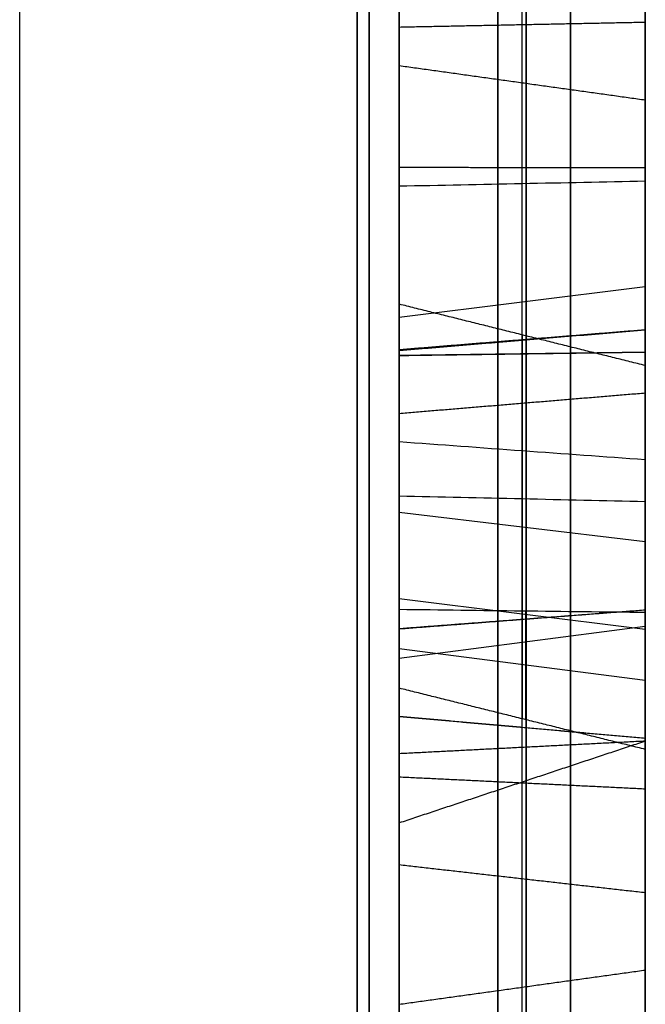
# Model space of a CAD drawing. Header units: millimetres. Extents: x 0 to 290, y -65 to 65.
# Tile 234 of 256: x 241.364 to 242, y 28.825 to 29.825. Entities that reach past the tile are written whole.
import ezdxf

# ---------------------------------------------------------------- set-up
doc = ezdxf.new("R2010")
doc.units = ezdxf.units.MM
doc.layers.add('Layer 01', color=7, linetype='Continuous', true_color=0x000000)

# ---------------------------------------------------------------- blocks, each defined once
blk = doc.blocks.new('Block 01')
at = {"layer": 'Layer 01'}
for p, q in [((242, 33.6033, 37.0708), (242, 16.0966, 37.0708)), ((241.75, 31.2111, -30.0958), (241.75, 29.0722, -30.0958)), ((241.8786, 30.2026, -32.4262), (241.8786, 28.1847, -30.2241)), ((241.875, 29.0505, -29.7872), (241.875, 30.0368, -28.8009)), ((242, 29.9727, -36.9266), (242, 28.6177, -36.9266)), ((241.8788, 29.8395, -28.6027), (241.8788, 28.6027, -29.8395)), ((241.75, 29.5229, -29.2837), (242, 29.5541, -29.3148)), ((241.875, 29.5048, -32.1663), (241.875, 29.1148, -32.5237)), ((241.875, 27.9354, -30.4535), (241.875, 29.5048, -32.1663)), ((241.75, 29.3247, -32.3612), (242, 29.2949, -32.3287)), ((241.75, 29.3025, -35.7164), (241.75, 29.3025, -36.0654)), ((241.75, 29.3025, -37.8055), (241.75, 29.3025, -38.1522)), ((242, 29.3031, -36.1231), (242, 29.3031, -37.7496)), ((241.75, 29.2628, -31.4341), (241.75, 28.8639, -31.4341)), ((241.75, 29.2371, -29.2371), (242, 29.206, -29.206)), ((241.8786, 29.1139, -32.5236), (241.8786, 29.2241, -32.6439)), ((241.75, 29.1763, -31.3398), (242, 29.2088, -31.31)), ((241.75, 29.1864, -32.5692), (242, 29.1539, -32.599)), ((241.75, 29.0685, -31.6575), (241.75, 29.0685, -31.2222))]:
    blk.add_line(p, q, dxfattribs=at)
at = {"layer": 'Layer 01', "extrusion": (-1, 1.81362e-10, -3.14134e-10)}
blk.add_arc((0, 0, -241.7071), 39.7071, 217.05776, 262.94224, dxfattribs=at)
at = {"layer": 'Layer 01', "extrusion": (-1, 1.81357e-10, 3.14112e-10)}
blk.add_arc((0, 0, -241.7071), 39.7071, 97.05776, 142.94224, dxfattribs=at)
at = {"layer": 'Layer 01', "extrusion": (1, -6.98079e-10, 5.60357e-09)}
blk.add_arc((0, 0, 241.3644), 39.3644, 277.10119, 322.89881, dxfattribs=at)
at = {"layer": 'Layer 01', "extrusion": (-1, 3.29704e-09, 5.71067e-09)}
blk.add_arc((0, 0, -241.3644), 39.3644, 97.10119, 142.89881, dxfattribs=at)
at = {"layer": 'Layer 01'}
for points, weights in [([(241.7193, 41.1984, -29.5994), (241.7193, 32.5666, -41.6136), (241.7193, 19.7551, -49.0103), (241.7193, 5.0346, -50.4785)], [0.85966990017, 0.808876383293, 0.808876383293, 0.85966990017]), ([(241.7193, 5.0346, 50.4785), (241.7193, 19.7551, 49.0103), (241.7193, 32.5666, 41.6136), (241.7193, 41.1984, 29.5994)], [0.859669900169, 0.808876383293, 0.808876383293, 0.859669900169]), ([(241.924, 31.9465, -24.1239), (241.924, 25.3284, -32.888), (241.924, 15.8176, -38.3791), (241.924, 4.9187, -39.7285)], [0.961939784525, 0.911212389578, 0.911212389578, 0.961939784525]), ([(241.924, 4.9187, 39.7285), (241.924, 15.8176, 38.3791), (241.924, 25.3284, 32.888), (241.924, 31.9465, 24.1239)], [0.961939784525, 0.911212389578, 0.911212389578, 0.961939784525])]:
    blk.add_rational_spline(points, weights, degree=3, dxfattribs=at)
for points, knots in [([(242, 40.6342, -29.1941), (242, 39.6103, -30.6193), (242, 37.9715, -32.6655), (242, 35.8795, -34.8925), (242, 34.7885, -35.9659), (242, 34.2317, -36.4926), (242, 33.9907, -36.7162), (242, 33.8295, -36.8647), (242, 33.75, -36.9375), (242, 33.0073, -37.6132), (242, 31.9942, -38.4864), (242, 30.7726, -39.4567), (242, 30.2405, -39.8622), (242, 29.8839, -40.1303), (242, 29.7056, -40.2624), (242, 28.075, -41.4542), (242, 26.5719, -42.4333), (242, 24.2398, -43.7798), (242, 23.0572, -44.4209), (242, 21.6486, -45.1124), (242, 21.0387, -45.3967), (242, 20.6308, -45.5835), (242, 20.4248, -45.6761), (242, 19.4044, -46.127), (242, 18.1671, -46.6346), (242, 16.7011, -47.1684), (242, 15.9625, -47.4207), (242, 15.6447, -47.5257), (242, 15.4326, -47.5949), (242, 15.3246, -47.6298), (242, 11.8767, -48.7309), (242, 8.4585, -49.4389), (242, 4.9657, -49.7873)], [0, 0, 0, 0, 5.309603, 7.964405, 9.291805, 9.955506, 10.287356, 10.287356, 10.619206, 10.619206, 13.274008, 14.601409, 15.265109, 15.265109, 15.928809, 15.928809, 21.238412, 21.238412, 23.893214, 25.220615, 25.884315, 25.884315, 26.548016, 26.548016, 29.202817, 30.530218, 31.193918, 31.525769, 31.525769, 31.857619, 31.857619, 42.476825, 42.476825, 42.476825, 42.476825]), ([(242, 4.9657, 49.7873), (242, 6.7119, 49.6131), (242, 9.3034, 49.217), (242, 12.278, 48.5188), (242, 13.7531, 48.1107), (242, 14.4876, 47.8918), (242, 14.8018, 47.7949), (242, 15.0111, 47.7296), (242, 15.1138, 47.6971), (242, 16.0703, 47.3917), (242, 17.333, 46.951), (242, 18.7842, 46.3782), (242, 19.4015, 46.1201), (242, 19.8119, 45.9453), (242, 20.0155, 45.857), (242, 21.8629, 45.0407), (242, 23.4623, 44.2286), (242, 25.7946, 42.8822), (242, 26.941, 42.1785), (242, 28.2442, 41.3044), (242, 28.7953, 40.9184), (242, 29.1611, 40.6585), (242, 29.3443, 40.5265), (242, 30.2449, 39.8682), (242, 31.3032, 39.0504), (242, 32.4985, 38.0477), (242, 33.0863, 37.5342), (242, 33.3361, 37.3115), (242, 33.5021, 37.1625), (242, 33.5863, 37.0864), (242, 36.2639, 34.6509), (242, 38.5861, 32.0447), (242, 40.6342, 29.1941)], [0, 0, 0, 0, 5.309603, 7.964405, 9.291805, 9.955506, 10.287356, 10.287356, 10.619206, 10.619206, 13.274008, 14.601409, 15.265109, 15.265109, 15.928809, 15.928809, 21.238412, 21.238412, 23.893214, 25.220615, 25.884315, 25.884315, 26.548016, 26.548016, 29.202817, 30.530218, 31.193918, 31.525769, 31.525769, 31.857619, 31.857619, 42.476825, 42.476825, 42.476825, 42.476825]), ([(242, 4.9657, -40.108), (242, 6.2947, -39.9434), (242, 8.2665, -39.5997), (242, 10.5286, -39.029), (242, 11.6501, -38.7013), (242, 12.2085, -38.5268), (242, 12.4473, -38.4497), (242, 12.6063, -38.3979), (242, 12.6842, -38.3722), (242, 15.3587, -37.4819), (242, 17.8399, -36.3664), (242, 21.3907, -34.3164), (242, 23.1057, -33.2074), (242, 25.0007, -31.7665), (242, 25.9218, -31.0093), (242, 26.3758, -30.6216), (242, 26.5689, -30.4534), (242, 26.6974, -30.3409), (242, 26.7627, -30.2832), (242, 28.8286, -28.4499), (242, 30.6374, -26.4921), (242, 32.2517, -24.3544)], [0, 0, 0, 0, 4.049899, 6.074849, 7.087324, 7.593561, 7.84668, 7.84668, 8.099798, 8.099798, 16.199597, 16.199597, 20.249496, 22.274446, 23.28692, 23.793158, 24.046277, 24.046277, 24.299395, 24.299395, 32.399194, 32.399194, 32.399194, 32.399194]), ([(242, 32.2517, 24.3544), (242, 31.4447, 25.4231), (242, 30.1611, 26.9588), (242, 28.5358, 28.6325), (242, 27.6912, 29.4399), (242, 27.2609, 29.8362), (242, 27.0748, 30.0045), (242, 26.9504, 30.1163), (242, 26.8892, 30.171), (242, 24.7809, 32.042), (242, 22.5743, 33.633), (242, 19.0235, 35.6831), (242, 17.2056, 36.6138), (242, 15.0103, 37.5345), (242, 13.894, 37.9536), (242, 13.3312, 38.1529), (242, 13.089, 38.2361), (242, 12.9273, 38.291), (242, 12.8447, 38.3188), (242, 10.224, 39.1913), (242, 7.6241, 39.7788), (242, 4.9657, 40.108)], [0, 0, 0, 0, 4.049899, 6.074849, 7.087324, 7.593561, 7.84668, 7.84668, 8.099798, 8.099798, 16.199597, 16.199597, 20.249496, 22.274446, 23.28692, 23.793158, 24.046277, 24.046277, 24.299395, 24.299395, 32.399194, 32.399194, 32.399194, 32.399194]), ([(241.75, 29.7785, -36.5699), (241.75, 30.0103, -36.8698), (241.75, 30.1562, -37.132), (241.75, 30.2197, -37.3629), (241.75, 30.2198, -37.363), (241.75, 30.2198, -37.3631), (241.75, 30.2198, -37.3632)], [0, 0, 0, 0, 0.9186503, 0.9186503, 0.9186503, 0.9189099, 0.9189099, 0.9189099, 0.9189099]), ([(241.85, 29.7645, -36.5807), (241.85, 29.9955, -36.8795), (241.85, 30.1401, -37.14), (241.85, 30.2027, -37.3676), (241.85, 30.2028, -37.3677), (241.85, 30.2028, -37.3677), (241.85, 30.2028, -37.3678)], [0, 0, 0, 0, 0.990099, 0.990099, 0.990099, 0.9903136, 0.9903136, 0.9903136, 0.9903136]), ([(241.75, 29.4837, -29.8997), (241.75, 29.4837, -29.8997), (241.75, 29.4838, -29.8997), (241.75, 29.4838, -29.8997), (241.75, 29.6115, -29.9093), (241.75, 29.8142, -29.9068), (241.75, 30.0952, -29.8959), (241.75, 30.0955, -29.8959), (241.75, 30.0957, -29.8959), (241.75, 30.096, -29.8959)], [-0.6128684, -0.6128684, -0.6128684, -0.6128684, -0.6127425, -0.6127425, -0.6127425, -0.0007345, -0.0007345, -0.0007345, 0, 0, 0, 0]), ([(241.85, 30.095, -29.8783), (241.85, 30.0948, -29.8783), (241.85, 30.0947, -29.8783), (241.85, 30.0946, -29.8783), (241.85, 29.8138, -29.8892), (241.85, 29.6113, -29.8916), (241.85, 29.4851, -29.8821), (241.85, 29.4851, -29.8821), (241.85, 29.4851, -29.8821), (241.85, 29.4851, -29.8821)], [0.0092919, 0.0092919, 0.0092919, 0.0092919, 0.0098039, 0.0098039, 0.0098039, 0.9901961, 0.9901961, 0.9901961, 0.9903933, 0.9903933, 0.9903933, 0.9903933]), ([(241.75, 30.0674, -37.9167), (241.75, 30.0673, -37.9168), (241.75, 30.0673, -37.9168), (241.75, 30.0672, -37.9169), (241.75, 29.9024, -38.0427), (241.75, 29.7034, -38.0411), (241.75, 29.4896, -37.9295), (241.75, 29.4894, -37.9294), (241.75, 29.4893, -37.9293), (241.75, 29.4891, -37.9293)], [0, 0, 0, 0, 0.0002556, 0.0002556, 0.0002556, 0.6478352, 0.6478352, 0.6478352, 0.648291, 0.648291, 0.648291, 0.648291]), ([(241.85, 30.0566, -37.9028), (241.85, 30.0566, -37.9028), (241.85, 30.0565, -37.9028), (241.85, 30.0565, -37.9029), (241.85, 29.8981, -38.0238), (241.85, 29.7077, -38.0234), (241.85, 29.4977, -37.9138), (241.85, 29.4976, -37.9138), (241.85, 29.4976, -37.9138), (241.85, 29.4975, -37.9137)], [0.009543, 0.009543, 0.009543, 0.009543, 0.0098039, 0.0098039, 0.0098039, 0.9901961, 0.9901961, 0.9901961, 0.9905666, 0.9905666, 0.9905666, 0.9905666]), ([(241.85, 30.0476, -36.3618), (241.85, 29.7923, -36.0315), (241.85, 29.5139, -35.7939), (241.85, 29.2138, -35.6509), (241.85, 29.2138, -35.6509), (241.85, 29.2138, -35.6509), (241.85, 29.2137, -35.6509)], [0, 0, 0, 0, 0.990099, 0.990099, 0.990099, 0.990211, 0.990211, 0.990211, 0.990211]), ([(241.75, 29.2061, -35.6667), (241.75, 29.2061, -35.6668), (241.75, 29.2062, -35.6668), (241.75, 29.2062, -35.6668), (241.75, 29.5033, -35.8084), (241.75, 29.7797, -36.044), (241.75, 30.0337, -36.3726)], [-1.10778, -1.10778, -1.10778, -1.10778, -1.107588, -1.107588, -1.107588, 0, 0, 0, 0]), ([(241.75, 29.117, -35.9361), (241.75, 29.117, -35.9361), (241.75, 29.1171, -35.9361), (241.75, 29.1171, -35.9361), (241.75, 29.3264, -36.0585), (241.75, 29.546, -36.2691), (241.75, 29.7785, -36.5699)], [0, 0, 0, 0, 0.0000955, 0.0000955, 0.0000955, 0.9269744, 0.9269744, 0.9269744, 0.9269744]), ([(241.85, 29.1081, -35.9513), (241.85, 29.1082, -35.9513), (241.85, 29.1082, -35.9513), (241.85, 29.1082, -35.9514), (241.85, 29.3146, -36.072), (241.85, 29.5329, -36.2809), (241.85, 29.7645, -36.5807)], [0.0098204, 0.0098204, 0.0098204, 0.0098204, 0.009901, 0.009901, 0.009901, 1, 1, 1, 1]), ([(241.75, 29.4891, -37.9293), (241.75, 29.489, -37.9292), (241.75, 29.4889, -37.9291), (241.75, 29.4887, -37.929), (241.75, 29.2766, -37.8126), (241.75, 29.0567, -37.6071), (241.75, 28.8248, -37.307)], [0, 0, 0, 0, 0.0004558, 0.0004558, 0.0004558, 0.922739, 0.922739, 0.922739, 0.922739]), ([(241.85, 29.4975, -37.9137), (241.85, 29.4974, -37.9137), (241.85, 29.4973, -37.9136), (241.85, 29.4972, -37.9136), (241.85, 29.2882, -37.7989), (241.85, 29.0698, -37.5952), (241.85, 28.8387, -37.2962)], [0.0095156, 0.0095156, 0.0095156, 0.0095156, 0.009901, 0.009901, 0.009901, 1, 1, 1, 1]), ([(241.75, 29.009, -29.7976), (241.75, 29.0324, -29.8047), (241.75, 29.0559, -29.8118), (241.75, 29.0793, -29.8189), (241.75, 29.2219, -29.8623), (241.75, 29.3552, -29.8893), (241.75, 29.4836, -29.8997), (241.75, 29.4836, -29.8997), (241.75, 29.4836, -29.8997), (241.75, 29.4837, -29.8997)], [-0.4874648, -0.4874648, -0.4874648, -0.4874648, -0.4139586, -0.4139586, -0.4139586, -0.0001259, -0.0001259, -0.0001259, 0, 0, 0, 0]), ([(241.85, 29.4851, -29.8821), (241.85, 29.485, -29.8821), (241.85, 29.485, -29.8821), (241.85, 29.485, -29.8821), (241.85, 29.3581, -29.8719), (241.85, 29.2261, -29.8451), (241.85, 29.0844, -29.8021), (241.85, 29.0704, -29.7978), (241.85, 29.0563, -29.7935), (241.85, 29.0422, -29.7893)], [0.0082991, 0.0082991, 0.0082991, 0.0082991, 0.0084646, 0.0084646, 0.0084646, 0.8549211, 0.8549211, 0.8549211, 0.9389882, 0.9389882, 0.9389882, 0.9389882]), ([(242, 29.2228, -32.6741), (241.9584, 29.2232, -32.6637), (241.9167, 29.2237, -32.6533), (241.875, 29.2242, -32.643), (241.8334, 29.2247, -32.6327), (241.7917, 29.2252, -32.6224), (241.75, 29.2258, -32.6121)], [-0.2575873, -0.2575873, -0.2575873, -0.2575873, -0.128794, -0.128794, -0.128794, 0, 0, 0, 0]), ([(241.85, 29.2137, -35.6509), (241.85, 29.2137, -35.6508), (241.85, 29.2137, -35.6508), (241.85, 29.2136, -35.6508), (241.85, 28.9177, -35.5066), (241.85, 28.6433, -35.5371), (241.85, 28.3842, -35.7388), (241.85, 28.3842, -35.7388), (241.85, 28.3841, -35.7388), (241.85, 28.3841, -35.7388)], [0.0096876, 0.0096876, 0.0096876, 0.0096876, 0.0098039, 0.0098039, 0.0098039, 0.9901961, 0.9901961, 0.9901961, 0.990283, 0.990283, 0.990283, 0.990283]), ([(241.75, 28.3949, -35.7528), (241.75, 28.3949, -35.7527), (241.75, 28.395, -35.7527), (241.75, 28.395, -35.7527), (241.75, 28.6494, -35.5547), (241.75, 28.9155, -35.5251), (241.75, 29.2059, -35.6667), (241.75, 29.206, -35.6667), (241.75, 29.206, -35.6667), (241.75, 29.2061, -35.6667)], [-0.9134529, -0.9134529, -0.9134529, -0.9134529, -0.91331, -0.91331, -0.91331, -0.0001917, -0.0001917, -0.0001917, 0, 0, 0, 0]), ([(241.75, 28.5393, -35.9395), (241.75, 28.7051, -35.8086), (241.75, 28.9044, -35.8131), (241.75, 29.1169, -35.936), (241.75, 29.117, -35.9361), (241.75, 29.117, -35.9361), (241.75, 29.117, -35.9361)], [0, 0, 0, 0, 0.6562134, 0.6562134, 0.6562134, 0.6563089, 0.6563089, 0.6563089, 0.6563089]), ([(241.85, 28.55, -35.9535), (241.85, 28.7093, -35.8276), (241.85, 28.8994, -35.8306), (241.85, 29.1081, -35.9513), (241.85, 29.1081, -35.9513), (241.85, 29.1081, -35.9513), (241.85, 29.1081, -35.9513)], [0.0005182, 0.0005182, 0.0005182, 0.0005182, 0.990099, 0.990099, 0.990099, 0.990176, 0.990176, 0.990176, 0.990176]), ([(241.85, 28.8387, -37.2962), (241.85, 28.607, -36.9964), (241.85, 28.4622, -36.7302), (241.85, 28.4019, -36.4965), (241.85, 28.4019, -36.4965), (241.85, 28.4019, -36.4964), (241.85, 28.4019, -36.4964)], [0, 0, 0, 0, 0.990099, 0.990099, 0.990099, 0.990333, 0.990333, 0.990333, 0.990333])]:
    blk.add_open_spline(points, degree=3, knots=knots, dxfattribs=at)
for points, degree in [([(242, 30.2387, -38.1384), (242, 29.9696, -38.3436), (242, 29.6844, -38.3758), (242, 29.3779, -38.2389)], 3), ([(242, 28.1861, -30.1939), (242, 29.2094, -31.3107), (242, 30.2328, -32.4275)], 2), ([(241.85, 29.3888, -38.2148), (241.85, 29.6872, -38.348), (241.85, 29.9604, -38.3172), (241.85, 30.2225, -38.1174)], 3), ([(241.75, 30.2117, -38.1035), (241.75, 29.9543, -38.2997), (241.75, 29.6891, -38.3295), (241.75, 29.3961, -38.1987)], 3), ([(241.75, 30.1705, -32.4248), (241.75, 29.1769, -31.3405), (241.75, 28.1833, -30.2562)], 2), ([(242, 29.7436, -36.5968), (242, 29.9733, -36.8941), (242, 30.116, -37.1521), (242, 30.1772, -37.3746)], 3), ([(241.75, 30.091, -30.155), (241.75, 29.7861, -30.1772), (241.75, 29.5358, -30.1747), (241.75, 29.341, -30.1513)], 3), ([(241.85, 29.3387, -30.1688), (241.85, 29.5352, -30.1924), (241.85, 29.7867, -30.1948), (241.85, 30.0926, -30.1725)], 3), ([(242, 30.0951, -30.1989), (242, 29.7876, -30.2213), (242, 29.5344, -30.219), (242, 29.3353, -30.195)], 3), ([(242, 29.4871, -29.8558), (242, 29.611, -29.8651), (242, 29.8132, -29.8627), (242, 30.0935, -29.8519)], 3), ([(242, 30.081, -32.5666), (242, 29.9432, -32.4645), (242, 29.8032, -32.4225), (242, 29.6609, -32.4405)], 3), ([(241.75, 29.6558, -32.3967), (241.75, 29.799, -32.3787), (241.75, 29.9409, -32.4173), (241.75, 30.0775, -32.5101)], 3), ([(241.85, 29.6578, -32.4142), (241.85, 29.8003, -32.3963), (241.85, 29.9416, -32.4359), (241.85, 30.079, -32.5326)], 3), ([(242, 29.2252, -35.627), (242, 29.5299, -35.7722), (242, 29.8114, -36.0129), (242, 30.0686, -36.3457)], 3), ([(242, 30.068, -28.8009), (242, 29.58, -29.2888), (242, 29.0921, -29.7768)], 2), ([(242, 30.0404, -37.8818), (242, 29.8916, -37.9955), (242, 29.7141, -37.997), (242, 29.5099, -37.8904)], 3), ([(241.75, 30.0056, -28.8009), (241.75, 29.5073, -29.2992), (241.75, 29.009, -29.7976)], 2), ([(241.75, 28.6348, -29.8395), (241.75, 29.2371, -29.2371), (241.75, 29.8395, -28.6348)], 2), ([(242, 28.5724, -29.8395), (242, 29.206, -29.206), (242, 29.8395, -28.5724)], 2), ([(242, 29.8223, -38.3169), (241.875, 29.8198, -38.2953), (241.75, 29.8173, -38.2737)], 2), ([(241.75, 29.7785, -36.5699), (241.875, 29.761, -36.5834), (242, 29.7436, -36.5968)], 2), ([(242, 29.0948, -35.9742), (242, 29.2968, -36.0922), (242, 29.5132, -36.2987), (242, 29.7436, -36.5968)], 3), ([(242, 29.6745, -30.2144), (241.875, 29.6747, -30.1923), (241.75, 29.6748, -30.1703)], 2), ([(242, 29.6609, -32.4405), (241.9167, 29.6592, -32.4259), (241.8333, 29.6575, -32.4113), (241.75, 29.6558, -32.3967)], 3), ([(242, 29.6609, -32.4405), (242, 29.5199, -32.4553), (242, 29.3738, -32.5342), (242, 29.2228, -32.6741)], 3), ([(241.75, 29.2258, -32.6121), (241.75, 29.3696, -32.4866), (241.75, 29.5126, -32.4119), (241.75, 29.6558, -32.3967)], 3), ([(241.85, 29.2245, -32.6368), (241.85, 29.3711, -32.5057), (241.85, 29.5153, -32.4293), (241.85, 29.6578, -32.4142)], 3), ([(242, 29.4737, -32.1649), (241.875, 29.5048, -32.1663), (241.75, 29.536, -32.1676)], 2), ([(241.75, 29.536, -32.1676), (241.75, 29.341, -32.3463), (241.75, 29.1459, -32.525)], 2), ([(241.75, 27.9665, -30.4548), (241.75, 28.7512, -31.3112), (241.75, 29.536, -32.1676)], 2), ([(241.75, 29.4891, -37.9293), (241.8333, 29.4961, -37.9163), (241.9167, 29.503, -37.9034), (242, 29.5099, -37.8904)], 3), ([(242, 29.5099, -37.8904), (241.875, 29.4998, -37.9099), (241.75, 29.4896, -37.9295)], 2), ([(242, 29.5099, -37.8904), (241.875, 29.4993, -37.9097), (241.75, 29.4887, -37.929)], 2), ([(242, 29.5099, -37.8904), (242, 29.3057, -37.7783), (242, 29.0894, -37.5773), (242, 28.8596, -37.28)], 3), ([(242, 29.4871, -29.8558), (241.9167, 29.486, -29.8704), (241.8333, 29.4848, -29.8851), (241.75, 29.4837, -29.8997)], 3), ([(242, 29.4871, -29.8558), (241.875, 29.4853, -29.8777), (241.75, 29.4836, -29.8997)], 2), ([(242, 29.4871, -29.8558), (241.875, 29.4855, -29.8777), (241.75, 29.4838, -29.8997)], 2), ([(242, 29.0921, -29.7768), (242, 29.2323, -29.8194), (242, 29.3624, -29.8457), (242, 29.4871, -29.8558)], 3), ([(242, 29.0837, -32.5223), (242, 29.2787, -32.3436), (242, 29.4737, -32.1649)], 2), ([(242, 29.4737, -32.1649), (242, 28.689, -31.3085), (242, 27.9042, -30.4521)], 2), ([(242, 29.4456, -32.5104), (241.875, 29.4352, -32.4909), (241.75, 29.4248, -32.4714)], 2), ([(242, 29.3779, -38.2389), (241.9167, 29.3839, -38.2255), (241.8333, 29.39, -38.2121), (241.75, 29.3961, -38.1987)], 3), ([(241.75, 29.3961, -38.1987), (241.75, 29.0986, -38.0617), (241.75, 28.8227, -37.8318), (241.75, 28.5695, -37.5043)], 3), ([(241.85, 28.5556, -37.515), (241.85, 28.8101, -37.8443), (241.85, 29.0882, -38.0763), (241.85, 29.3888, -38.2148)], 3), ([(242, 29.3779, -38.2389), (242, 29.0726, -38.0983), (242, 28.7912, -37.8631), (242, 28.5347, -37.5312)], 3), ([(242, 29.3353, -30.195), (241.9167, 29.3372, -30.1804), (241.8333, 29.3391, -30.1658), (241.75, 29.341, -30.1513)], 3), ([(241.75, 29.341, -30.1513), (241.75, 29.1494, -30.1243), (241.75, 28.9648, -30.073), (241.75, 28.7892, -29.994)], 3), ([(241.85, 28.779, -30.0087), (241.85, 28.9572, -30.0893), (241.85, 29.1444, -30.1414), (241.85, 29.3387, -30.1688)], 3), ([(242, 29.3353, -30.195), (242, 29.137, -30.1671), (242, 28.9457, -30.1137), (242, 28.7637, -30.0308)], 3), ([(241.75, 29.1459, -32.525), (241.75, 29.1859, -32.5686), (241.75, 29.2258, -32.6121)], 2), ([(242, 29.2252, -35.627), (241.9167, 29.2188, -35.6403), (241.8333, 29.2125, -35.6535), (241.75, 29.2061, -35.6667)], 3), ([(242, 29.2252, -35.627), (241.875, 29.2156, -35.6468), (241.75, 29.2059, -35.6667)], 2), ([(242, 29.2252, -35.627), (241.875, 29.2157, -35.6469), (241.75, 29.2062, -35.6668)], 2), ([(242, 28.3679, -35.7179), (242, 28.6342, -35.5107), (242, 28.921, -35.4787), (242, 29.2252, -35.627)], 3), ([(242, 29.2228, -32.6741), (242, 29.1532, -32.5982), (242, 29.0837, -32.5223)], 2), ([(242, 29.0837, -32.5223), (241.875, 29.1148, -32.5237), (241.75, 29.1459, -32.525)], 2), ([(242, 29.0948, -35.9742), (241.875, 29.106, -35.9552), (241.75, 29.1171, -35.9361)], 2), ([(242, 29.0948, -35.9742), (241.9167, 29.1022, -35.9615), (241.8333, 29.1096, -35.9488), (241.75, 29.117, -35.9361)], 3), ([(242, 29.0948, -35.9742), (241.875, 29.1059, -35.9551), (241.75, 29.1169, -35.936)], 2), ([(242, 29.0921, -29.7768), (241.875, 29.0505, -29.7872), (241.75, 29.009, -29.7976)], 2), ([(242, 29.0921, -29.7768), (241.875, 29.0857, -29.7979), (241.75, 29.0793, -29.8189)], 2), ([(242, 28.5662, -35.9744), (242, 28.7157, -35.8561), (242, 28.892, -35.8569), (242, 29.0948, -35.9742)], 3), ([(242, 29.0434, -30.1335), (241.875, 29.0495, -30.1123), (241.75, 29.0555, -30.0911)], 2), ([(242, 28.938, -37.9568), (241.875, 28.9521, -37.9399), (241.75, 28.9663, -37.923)], 2), ([(241.75, 28.8248, -37.307), (241.875, 28.8422, -37.2935), (242, 28.8596, -37.28)], 2), ([(242, 28.8596, -37.28), (242, 28.6292, -36.9819), (242, 28.4865, -36.7185), (242, 28.4276, -36.4899)], 3)]:
    blk.add_open_spline(points, degree=degree, dxfattribs=at)

msp = doc.modelspace()

# ---------------------------------------------------------------- block references
at = {"layer": 'Layer 01'}
msp.add_blockref('Block 01', (0, 0), dxfattribs=at)

doc.saveas('drawing.dxf')
